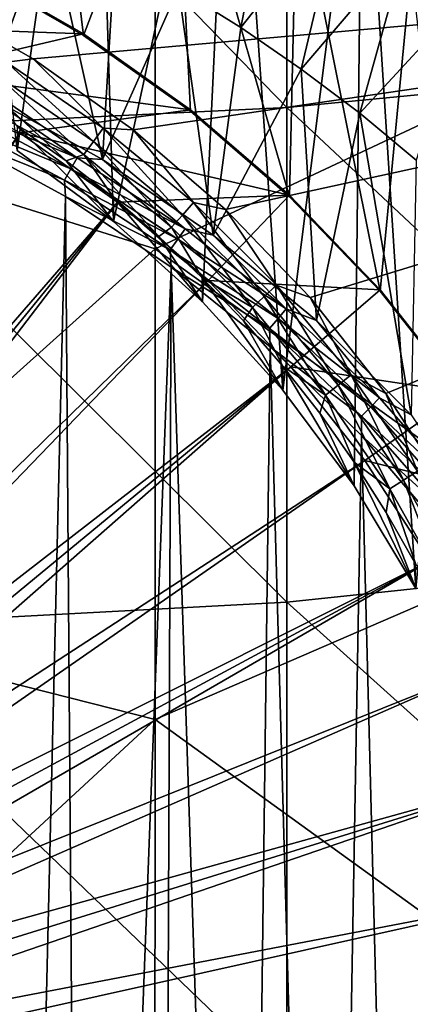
# Model space of a CAD drawing. Header units: metres. Extents: x -104 to 104, y -68 to 90.
# Tile 174 of 256: x 5.3 to 8.33, y -39.55 to -31.89. Entities that reach past the tile are written whole.
import ezdxf

# ---------------------------------------------------------------- set-up
doc = ezdxf.new("R2010")
doc.units = ezdxf.units.M
doc.layers.add('solid_FIT-BATH-153_SW0002', color=7, linetype='CONTINUOUS')

msp = doc.modelspace()

# ---------------------------------------------------------------- linework, layer by layer
at = {"layer": 'solid_FIT-BATH-153_SW0002'}
for points in [[(5.277678, -32.910236, 2.153862), (4.761636, -28.141733, 1.736672), (5.879362, -28.617756, 1.778319)], [(9.533911, -28.299149, 11.974663), (9.532278, -32.184425, 11.799049), (6.35304, -29.908321, 11.913)], [(11.063119, -32.218872, 14.796692), (11.063119, -28.293404, 14.974316), (7.374184, -28.614798, 14.970388)], [(7.374184, -32.575985, 14.791481), (7.374184, -28.614798, 14.970388), (3.685249, -28.776947, 14.971158)], [(6.026678, -33.463531, 2.202269), (5.277678, -32.910236, 2.153862), (5.879362, -28.617756, 1.778319)], [(6.026678, -33.463531, 2.202269), (5.879362, -28.617756, 1.778319), (6.949521, -29.191418, 1.828507)], [(11.063119, -32.218872, 14.796692), (7.374184, -28.614798, 14.970388), (7.374184, -32.575985, 14.791481)], [(6.35304, -29.908321, 11.913), (3.173522, -32.68116, 11.792835), (3.174309, -28.717897, 11.971401)], [(7.374184, -32.575985, 14.791481), (3.685249, -28.776947, 14.971158), (3.685249, -32.756107, 14.792087)], [(6.717751, -34.087578, 2.256866), (6.026678, -33.463531, 2.202269), (6.949521, -29.191418, 1.828507)], [(7.343475, -34.775398, 2.317042), (6.717751, -34.087578, 2.256866), (6.949521, -29.191418, 1.828507)], [(7.343475, -34.775398, 2.317042), (6.949521, -29.191418, 1.828507), (7.964556, -29.858812, 1.886897)], [(5.500985, -29.618221, -0.643702), (4.91154, -31.506845, -0.478469), (5.794354, -32.014675, -0.434039)], [(6.502005, -30.154846, -0.596753), (5.500985, -29.618221, -0.643702), (5.794354, -32.014675, -0.434039)], [(7.898681, -35.52103, 2.382277), (7.343475, -34.775398, 2.317042), (7.964556, -29.858812, 1.886897)], [(8.378325, -36.318157, 2.452016), (7.898681, -35.52103, 2.382277), (7.964556, -29.858812, 1.886897)], [(8.378325, -36.318157, 2.452016), (7.964556, -29.858812, 1.886897), (8.915361, -30.614265, 1.952991)], [(6.35304, -29.908321, 11.913), (6.351745, -33.674744, 11.737118), (3.173522, -32.68116, 11.792835)], [(9.532278, -32.184425, 11.799049), (6.351745, -33.674744, 11.737118), (6.35304, -29.908321, 11.913)], [(6.502005, -30.154846, -0.596753), (5.794354, -32.014675, -0.434039), (6.62572, -32.604321, -0.382452)], [(6.502005, -30.154846, -0.596753), (6.62572, -32.604321, -0.382452), (7.396761, -33.269966, -0.324216)], [(7.451959, -30.779415, -0.542111), (6.502005, -30.154846, -0.596753), (7.396761, -33.269966, -0.324216)], [(7.278415, -30.625505, -17.645538), (7.017341, -31.952229, -18.23214), (6.53265, -31.648827, -18.258682)], [(7.278415, -30.625505, -17.645538), (7.799537, -30.959066, -17.616356), (7.017341, -31.952229, -18.23214)], [(7.451959, -30.779415, -0.542111), (7.396761, -33.269966, -0.324216), (8.100172, -34.004974, -0.259911)], [(8.341756, -31.486412, -0.480256), (7.451959, -30.779415, -0.542111), (8.100172, -34.004974, -0.259911)], [(5.031303, -32.476318, -18.186287), (5.00628, -30.874031, -18.326469), (5.526901, -31.10965, -18.305855)], [(7.799537, -30.959066, -17.616356), (7.487144, -32.276394, -18.203777), (7.017341, -31.952229, -18.23214)], [(7.799537, -30.959066, -17.616356), (8.305494, -31.315502, -17.585171), (7.487144, -32.276394, -18.203777)], [(4.578622, -31.724781, 4.332279), (5.402975, -32.198402, 4.373715), (16.976051, -31.167944, 4.283562)], [(5.941752, -32.981445, -18.142094), (5.031303, -32.476318, -18.186287), (5.526901, -31.10965, -18.305855)], [(5.402975, -32.198402, 4.373715), (6.179264, -32.748665, 4.421857), (16.976051, -31.167944, 4.283562)], [(5.941752, -32.981445, -18.142094), (5.526901, -31.10965, -18.305855), (6.03604, -31.368048, -18.283249)], [(6.179264, -32.748665, 4.421857), (6.898712, -33.369419, 4.476166), (16.976051, -31.167944, 4.283562)], [(6.898712, -33.369419, 4.476166), (7.55549, -34.055172, 4.536162), (16.976051, -31.167944, 4.283562)], [(7.55549, -34.055172, 4.536162), (8.144511, -34.800846, 4.6014), (16.976051, -31.167944, 4.283562)], [(8.144511, -34.800846, 4.6014), (8.659394, -35.598759, 4.671208), (16.976051, -31.167944, 4.283562)], [(8.305494, -31.315502, -17.585171), (7.941736, -32.621296, -18.173603), (7.487144, -32.276394, -18.203777)], [(8.305494, -31.315502, -17.585171), (8.795339, -31.694195, -17.55204), (7.941736, -32.621296, -18.173603)], [(5.941752, -32.981445, -18.142094), (6.03604, -31.368048, -18.283249), (6.53265, -31.648827, -18.258682)], [(8.341756, -31.486412, -0.480256), (8.100172, -34.004974, -0.259911), (8.730469, -34.803387, -0.190059)], [(5.79423, -32.003918, -0.31202), (4.911451, -31.496126, -0.356445), (3.642828, -31.923939, -0.319017)], [(4.91154, -31.506845, -0.478469), (4.911451, -31.496126, -0.356445), (5.79423, -32.003918, -0.31202)], [(5.794354, -32.014675, -0.434039), (4.91154, -31.506845, -0.478469), (5.79423, -32.003918, -0.31202)], [(6.802414, -33.568714, -18.090715), (5.941752, -32.981445, -18.142094), (6.53265, -31.648827, -18.258682)], [(6.802414, -33.568714, -18.090715), (6.53265, -31.648827, -18.258682), (7.017341, -31.952229, -18.23214)], [(8.795339, -31.694195, -17.55204), (8.381057, -32.986683, -18.141636), (7.941736, -32.621296, -18.173603)], [(5.195745, -32.222347, 4.367257), (5.402975, -32.198402, 4.373715), (4.578622, -31.724781, 4.332279)], [(5.79423, -32.003918, -0.31202), (3.642828, -31.923939, -0.319017), (4.490592, -32.309673, -0.285269)], [(6.625541, -32.593506, -0.260437), (5.79423, -32.003918, -0.31202), (4.490592, -32.309673, -0.285269)], [(5.794354, -32.014675, -0.434039), (5.79423, -32.003918, -0.31202), (6.625541, -32.593506, -0.260437)], [(6.62572, -32.604321, -0.382452), (5.794354, -32.014675, -0.434039), (6.625541, -32.593506, -0.260437)], [(6.802414, -33.568714, -18.090715), (7.017341, -31.952229, -18.23214), (7.487144, -32.276394, -18.203777)], [(5.195745, -32.222347, 4.367257), (5.128138, -32.333344, 4.351351), (5.870449, -32.839905, 4.395669)], [(5.947843, -32.735584, 4.412159), (5.402975, -32.198402, 4.373715), (5.195745, -32.222347, 4.367257)], [(5.947843, -32.735584, 4.412159), (5.195745, -32.222347, 4.367257), (5.870449, -32.839905, 4.395669)], [(5.947843, -32.735584, 4.412159), (6.179264, -32.748665, 4.421857), (5.402975, -32.198402, 4.373715)], [(9.532278, -32.184425, 11.799049), (9.530508, -35.961552, 11.60994), (6.351745, -33.674744, 11.737118)], [(11.063119, -36.03553, 14.605182), (11.063119, -32.218872, 14.796692), (7.374184, -32.575985, 14.791481)], [(5.297562, -32.773777, -0.244666), (4.490592, -32.309673, -0.285269), (1.692052, -38.049744, 3.448744)], [(6.625541, -32.593506, -0.260437), (4.490592, -32.309673, -0.285269), (5.297562, -32.773777, -0.244666)], [(7.604521, -34.232349, -18.032654), (6.802414, -33.568714, -18.090715), (7.487144, -32.276394, -18.203777)], [(7.604521, -34.232349, -18.032654), (7.487144, -32.276394, -18.203777), (7.941736, -32.621296, -18.173603)], [(5.128138, -32.333344, 4.351351), (5.062865, -32.442028, 4.318619), (5.795728, -32.942142, 4.362373)], [(5.870449, -32.839905, 4.395669), (5.128138, -32.333344, 4.351351), (5.795728, -32.942142, 4.362373)], [(5.745113, -32.967945, -18.202042), (4.86004, -32.493477, -18.243553), (5.031303, -32.476318, -18.186287)], [(5.745113, -32.967945, -18.202042), (5.031303, -32.476318, -18.186287), (5.941752, -32.981445, -18.142094)], [(5.062865, -32.442028, 4.318619), (5.277982, -32.723904, 4.285205), (5.659192, -32.991364, 4.308604)], [(5.795728, -32.942142, 4.362373), (5.062865, -32.442028, 4.318619), (5.659192, -32.991364, 4.308604)], [(4.818801, -32.582542, -18.27903), (4.86004, -32.493477, -18.243553), (5.745113, -32.967945, -18.202042)], [(7.374184, -36.426411, 14.598515), (7.374184, -32.575985, 14.791481), (3.685249, -32.756107, 14.792087)], [(4.818801, -32.582542, -18.27903), (5.696363, -33.052982, -18.237873), (4.774986, -32.675476, -18.297352)], [(4.818801, -32.582542, -18.27903), (5.745113, -32.967945, -18.202042), (5.696363, -33.052982, -18.237873)], [(7.396645, -33.259182, -0.202198), (6.625541, -32.593506, -0.260437), (5.297562, -32.773777, -0.244666)], [(6.62572, -32.604321, -0.382452), (6.625541, -32.593506, -0.260437), (7.396645, -33.259182, -0.202198)], [(7.396761, -33.269966, -0.324216), (6.62572, -32.604321, -0.382452), (7.396645, -33.259182, -0.202198)], [(11.063119, -36.03553, 14.605182), (7.374184, -32.575985, 14.791481), (7.374184, -36.426411, 14.598515)], [(8.341341, -34.966366, -17.968435), (7.604521, -34.232349, -18.032654), (7.941736, -32.621296, -18.173603)], [(8.341341, -34.966366, -17.968435), (7.941736, -32.621296, -18.173603), (8.381057, -32.986683, -18.141636)], [(6.351745, -33.674744, 11.737118), (3.172686, -36.531963, 11.600286), (3.173522, -32.68116, 11.792835)], [(5.696363, -33.052982, -18.237873), (5.644569, -33.14164, -18.256569), (4.774986, -32.675476, -18.297352)], [(4.774986, -32.675476, -18.297352), (5.644569, -33.14164, -18.256569), (4.783084, -32.795033, -18.295761)], [(5.297562, -32.773777, -0.244666), (1.692052, -38.049744, 3.448744), (1.856129, -38.160824, 3.458463)], [(6.057888, -33.31311, -0.19748), (5.297562, -32.773777, -0.244666), (1.856129, -38.160824, 3.458463)], [(7.374184, -36.426411, 14.598515), (3.685249, -32.756107, 14.792087), (3.685249, -36.623516, 14.598906)], [(5.277982, -32.723904, 4.285205), (5.277678, -32.910236, 2.153862), (6.026678, -33.463531, 2.202269)], [(5.659192, -32.991364, 4.308604), (5.277982, -32.723904, 4.285205), (6.026678, -33.463531, 2.202269)], [(7.396645, -33.259182, -0.202198), (5.297562, -32.773777, -0.244666), (6.057888, -33.31311, -0.19748)], [(5.947843, -32.735584, 4.412159), (5.870449, -32.839905, 4.395669), (6.562676, -33.412537, 4.445768)], [(6.649196, -33.315765, 4.462919), (6.179264, -32.748665, 4.421857), (5.947843, -32.735584, 4.412159)], [(6.649196, -33.315765, 4.462919), (5.947843, -32.735584, 4.412159), (6.562676, -33.412537, 4.445768)], [(6.649196, -33.315765, 4.462919), (6.898712, -33.369419, 4.476166), (6.179264, -32.748665, 4.421857)], [(4.783084, -32.795033, -18.295761), (5.652552, -33.267776, -18.2544), (5.206456, -52.095066, -16.607227)], [(5.644569, -33.14164, -18.256569), (5.652552, -33.267776, -18.2544), (4.783084, -32.795033, -18.295761)], [(5.870449, -32.839905, 4.395669), (5.795728, -32.942142, 4.362373), (6.479144, -33.507484, 4.411834)], [(6.562676, -33.412537, 4.445768), (5.870449, -32.839905, 4.395669), (6.479144, -33.507484, 4.411834)], [(5.795728, -32.942142, 4.362373), (5.659192, -32.991364, 4.308604), (6.026768, -33.277134, 4.333606)], [(5.795728, -32.942142, 4.362373), (6.026768, -33.277134, 4.333606), (6.379826, -33.580528, 4.360149)], [(6.479144, -33.507484, 4.411834), (5.795728, -32.942142, 4.362373), (6.379826, -33.580528, 4.360149)], [(6.026768, -33.277134, 4.333606), (5.659192, -32.991364, 4.308604), (6.026678, -33.463531, 2.202269)], [(5.696363, -33.052982, -18.237873), (5.745113, -32.967945, -18.202042), (6.58393, -33.519535, -18.153784)], [(6.58393, -33.519535, -18.153784), (5.745113, -32.967945, -18.202042), (5.941752, -32.981445, -18.142094)], [(6.58393, -33.519535, -18.153784), (5.941752, -32.981445, -18.142094), (6.802414, -33.568714, -18.090715)], [(5.696363, -33.052982, -18.237873), (6.528062, -33.599895, -18.190023), (5.644569, -33.14164, -18.256569)], [(5.696363, -33.052982, -18.237873), (6.58393, -33.519535, -18.153784), (6.528062, -33.599895, -18.190023)], [(6.528062, -33.599895, -18.190023), (6.468706, -33.683578, -18.209156), (5.644569, -33.14164, -18.256569)], [(5.644569, -33.14164, -18.256569), (6.468706, -33.683578, -18.209156), (5.652552, -33.267776, -18.2544)], [(6.057888, -33.31311, -0.19748), (1.856129, -38.160824, 3.458463), (2.012879, -38.281952, 3.46906)], [(6.057888, -33.31311, -0.19748), (2.012879, -38.281952, 3.46906), (2.161686, -38.412643, 3.480494)], [(6.762676, -33.921646, -0.14424), (6.057888, -33.31311, -0.19748), (2.161686, -38.412643, 3.480494)], [(5.652552, -33.267776, -18.2544), (5.791032, -51.75576, -16.636911), (5.206456, -52.095066, -16.607227)], [(5.652552, -33.267776, -18.2544), (6.476128, -33.817802, -18.20628), (5.791032, -51.75576, -16.636911)], [(6.468706, -33.683578, -18.209156), (6.476128, -33.817802, -18.20628), (5.652552, -33.267776, -18.2544)], [(6.026768, -33.277134, 4.333606), (6.026678, -33.463531, 2.202269), (6.717751, -34.087578, 2.256866)], [(6.379826, -33.580528, 4.360149), (6.026768, -33.277134, 4.333606), (6.717751, -34.087578, 2.256866)], [(7.396645, -33.259182, -0.202198), (6.057888, -33.31311, -0.19748), (6.762676, -33.921646, -0.14424)], [(6.649196, -33.315765, 4.462919), (6.562676, -33.412537, 4.445768), (7.198913, -34.046352, 4.50122)], [(7.293821, -33.957935, 4.519101), (6.898712, -33.369419, 4.476166), (6.649196, -33.315765, 4.462919)], [(7.293821, -33.957935, 4.519101), (6.649196, -33.315765, 4.462919), (7.198913, -34.046352, 4.50122)], [(8.100026, -33.994122, -0.137899), (7.396645, -33.259182, -0.202198), (6.762676, -33.921646, -0.14424)], [(7.396761, -33.269966, -0.324216), (7.396645, -33.259182, -0.202198), (8.100026, -33.994122, -0.137899)], [(8.100172, -34.004974, -0.259911), (7.396761, -33.269966, -0.324216), (8.100026, -33.994122, -0.137899)], [(7.293821, -33.957935, 4.519101), (7.55549, -34.055172, 4.536162), (6.898712, -33.369419, 4.476166)], [(6.562676, -33.412537, 4.445768), (6.479144, -33.507484, 4.411834), (7.107283, -34.133232, 4.46658)], [(7.198913, -34.046352, 4.50122), (6.562676, -33.412537, 4.445768), (7.107283, -34.133232, 4.46658)], [(6.479144, -33.507484, 4.411834), (6.379826, -33.580528, 4.360149), (6.717515, -33.90081, 4.388171)], [(7.107283, -34.133232, 4.46658), (6.479144, -33.507484, 4.411834), (6.717515, -33.90081, 4.388171)], [(6.528062, -33.599895, -18.190023), (6.58393, -33.519535, -18.153784), (7.369736, -34.14381, -18.099167)], [(7.369736, -34.14381, -18.099167), (6.58393, -33.519535, -18.153784), (6.802414, -33.568714, -18.090715)], [(6.717515, -33.90081, 4.388171), (6.379826, -33.580528, 4.360149), (6.717751, -34.087578, 2.256866)], [(6.528062, -33.599895, -18.190023), (7.307201, -34.218872, -18.13587), (6.468706, -33.683578, -18.209156)], [(6.528062, -33.599895, -18.190023), (7.369736, -34.14381, -18.099167), (7.307201, -34.218872, -18.13587)], [(7.369736, -34.14381, -18.099167), (6.802414, -33.568714, -18.090715), (7.604521, -34.232349, -18.032654)], [(6.351745, -33.674744, 11.737118), (6.35036, -37.339291, 11.548257), (3.172686, -36.531963, 11.600286)], [(9.530508, -35.961552, 11.60994), (6.35036, -37.339291, 11.548257), (6.351745, -33.674744, 11.737118)], [(7.307201, -34.218872, -18.13587), (7.24076, -34.296928, -18.155495), (6.468706, -33.683578, -18.209156)], [(6.468706, -33.683578, -18.209156), (7.24076, -34.296928, -18.155495), (6.476128, -33.817802, -18.20628)], [(6.476128, -33.817802, -18.20628), (6.402805, -51.343624, -16.67297), (5.791032, -51.75576, -16.636911)], [(6.476128, -33.817802, -18.20628), (7.037058, -50.847218, -16.7164), (6.402805, -51.343624, -16.67297)], [(6.476128, -33.817802, -18.20628), (7.245458, -34.439602, -18.15188), (7.037058, -50.847218, -16.7164)], [(7.24076, -34.296928, -18.155495), (7.245458, -34.439602, -18.15188), (6.476128, -33.817802, -18.20628)], [(6.762676, -33.921646, -0.14424), (2.161686, -38.412643, 3.480494), (2.301962, -38.552383, 3.49272)], [(7.40583, -34.593529, -0.085458), (6.762676, -33.921646, -0.14424), (2.301962, -38.552383, 3.49272)], [(6.717515, -33.90081, 4.388171), (6.717751, -34.087578, 2.256866), (7.343475, -34.775398, 2.317042)], [(7.039022, -34.237217, 4.417603), (6.717515, -33.90081, 4.388171), (7.343475, -34.775398, 2.317042)], [(7.107283, -34.133232, 4.46658), (6.717515, -33.90081, 4.388171), (7.039022, -34.237217, 4.417603)], [(8.100026, -33.994122, -0.137899), (6.762676, -33.921646, -0.14424), (7.40583, -34.593529, -0.085458)], [(7.293821, -33.957935, 4.519101), (7.198913, -34.046352, 4.50122), (7.773731, -34.735943, 4.561552)], [(7.876217, -34.65662, 4.580228), (7.55549, -34.055172, 4.536162), (7.293821, -33.957935, 4.519101)], [(7.876217, -34.65662, 4.580228), (7.293821, -33.957935, 4.519101), (7.773731, -34.735943, 4.561552)], [(8.730309, -34.792492, -0.068051), (8.100026, -33.994122, -0.137899), (7.40583, -34.593529, -0.085458)], [(8.100172, -34.004974, -0.259911), (8.100026, -33.994122, -0.137899), (8.730309, -34.792492, -0.068051)], [(8.730469, -34.803387, -0.190059), (8.100172, -34.004974, -0.259911), (8.730309, -34.792492, -0.068051)], [(7.198913, -34.046352, 4.50122), (7.107283, -34.133232, 4.46658), (7.674784, -34.814049, 4.526144)], [(7.773731, -34.735943, 4.561552), (7.198913, -34.046352, 4.50122), (7.674784, -34.814049, 4.526144)], [(7.876217, -34.65662, 4.580228), (8.144511, -34.800846, 4.6014), (7.55549, -34.055172, 4.536162)], [(7.107283, -34.133232, 4.46658), (7.039022, -34.237217, 4.417603), (7.343574, -34.588928, 4.448373)], [(7.674784, -34.814049, 4.526144), (7.107283, -34.133232, 4.46658), (7.343574, -34.588928, 4.448373)], [(7.307201, -34.218872, -18.13587), (7.369736, -34.14381, -18.099167), (8.096206, -34.835743, -18.038631)], [(8.096206, -34.835743, -18.038631), (7.369736, -34.14381, -18.099167), (7.604521, -34.232349, -18.032654)], [(7.343574, -34.588928, 4.448373), (7.039022, -34.237217, 4.417603), (7.343475, -34.775398, 2.317042)], [(7.307201, -34.218872, -18.13587), (8.027506, -34.904934, -18.075848), (7.24076, -34.296928, -18.155495)], [(7.307201, -34.218872, -18.13587), (8.096206, -34.835743, -18.038631), (8.027506, -34.904934, -18.075848)], [(8.096206, -34.835743, -18.038631), (7.604521, -34.232349, -18.032654), (8.341341, -34.966366, -17.968435)], [(8.027506, -34.904934, -18.075848), (7.954516, -34.976749, -18.096018), (7.24076, -34.296928, -18.155495)], [(7.24076, -34.296928, -18.155495), (7.954516, -34.976749, -18.096018), (7.245458, -34.439602, -18.15188)], [(7.245458, -34.439602, -18.15188), (7.688238, -50.254131, -16.768288), (7.037058, -50.847218, -16.7164)], [(7.245458, -34.439602, -18.15188), (7.954757, -35.128086, -18.091644), (7.688238, -50.254131, -16.768288)], [(7.954516, -34.976749, -18.096018), (7.954757, -35.128086, -18.091644), (7.245458, -34.439602, -18.15188)], [(7.40583, -34.593529, -0.085458), (2.301962, -38.552383, 3.49272), (2.433153, -38.700626, 3.505689)], [(7.40583, -34.593529, -0.085458), (2.433153, -38.700626, 3.505689), (2.554742, -38.856781, 3.519351)], [(7.982276, -35.323681, -0.021578), (7.40583, -34.593529, -0.085458), (2.554742, -38.856781, 3.519351)], [(7.343574, -34.588928, 4.448373), (7.343475, -34.775398, 2.317042), (7.898681, -35.52103, 2.382277)], [(7.630436, -34.955109, 4.48041), (7.343574, -34.588928, 4.448373), (7.898681, -35.52103, 2.382277)], [(7.674784, -34.814049, 4.526144), (7.343574, -34.588928, 4.448373), (7.630436, -34.955109, 4.48041)], [(8.730309, -34.792492, -0.068051), (7.40583, -34.593529, -0.085458), (7.982276, -35.323681, -0.021578)], [(7.876217, -34.65662, 4.580228), (7.773731, -34.735943, 4.561552), (8.282227, -35.47543, 4.626248)], [(8.391417, -35.405857, 4.645778), (8.144511, -34.800846, 4.6014), (7.876217, -34.65662, 4.580228)], [(8.391417, -35.405857, 4.645778), (7.876217, -34.65662, 4.580228), (8.282227, -35.47543, 4.626248)], [(7.773731, -34.735943, 4.561552), (7.674784, -34.814049, 4.526144), (8.176807, -35.544121, 4.590017)], [(8.282227, -35.47543, 4.626248), (7.773731, -34.735943, 4.561552), (8.176807, -35.544121, 4.590017)], [(7.674784, -34.814049, 4.526144), (7.630436, -34.955109, 4.48041), (7.898918, -35.334866, 4.513634)], [(8.176807, -35.544121, 4.590017), (7.674784, -34.814049, 4.526144), (7.898918, -35.334866, 4.513634)], [(9.282324, -35.648018, 0.006798), (8.730309, -34.792492, -0.068051), (7.982276, -35.323681, -0.021578)], [(8.027506, -34.904934, -18.075848), (8.096206, -34.835743, -18.038631), (8.75749, -35.589764, -17.972662)], [(8.75749, -35.589764, -17.972662), (8.096206, -34.835743, -18.038631), (8.341341, -34.966366, -17.968435)], [(8.391417, -35.405857, 4.645778), (8.659394, -35.598759, 4.671208), (8.144511, -34.800846, 4.6014)], [(8.027506, -34.904934, -18.075848), (8.683179, -35.652557, -18.010439), (7.954516, -34.976749, -18.096018)], [(8.027506, -34.904934, -18.075848), (8.75749, -35.589764, -17.972662), (8.683179, -35.652557, -18.010439)], [(7.898918, -35.334866, 4.513634), (7.630436, -34.955109, 4.48041), (7.898681, -35.52103, 2.382277)], [(8.683179, -35.652557, -18.010439), (8.604227, -35.717575, -18.031204), (7.954516, -34.976749, -18.096018)], [(7.954516, -34.976749, -18.096018), (8.604227, -35.717575, -18.031204), (7.954757, -35.128086, -18.091644)], [(7.954757, -35.128086, -18.091644), (8.328591, -49.559834, -16.829031), (7.688238, -50.254131, -16.768288)], [(7.954757, -35.128086, -18.091644), (8.59902, -35.878593, -18.025984), (8.328591, -49.559834, -16.829031)], [(8.604227, -35.717575, -18.031204), (8.59902, -35.878593, -18.025984), (7.954757, -35.128086, -18.091644)], [(7.982276, -35.323681, -0.021578), (2.554742, -38.856781, 3.519351), (2.666248, -39.020229, 3.533651)], [(8.486776, -36.105923, 0.04686), (7.982276, -35.323681, -0.021578), (2.666248, -39.020229, 3.533651)], [(7.898918, -35.334866, 4.513634), (7.898681, -35.52103, 2.382277), (8.378325, -36.318157, 2.452016)], [(8.148374, -35.727295, 4.547967), (7.898918, -35.334866, 4.513634), (8.378325, -36.318157, 2.452016)], [(8.176807, -35.544121, 4.590017), (7.898918, -35.334866, 4.513634), (8.148374, -35.727295, 4.547967)], [(9.282324, -35.648018, 0.006798), (7.982276, -35.323681, -0.021578), (8.486776, -36.105923, 0.04686)], [(8.391417, -35.405857, 4.645778), (8.282227, -35.47543, 4.626248), (8.72006, -36.258503, 4.694758)], [(8.176807, -35.544121, 4.590017), (8.148374, -35.727295, 4.547967), (8.378201, -36.131443, 4.583326)], [(8.282227, -35.47543, 4.626248), (8.176807, -35.544121, 4.590017), (8.609069, -36.317226, 4.657655)], [(8.609069, -36.317226, 4.657655), (8.176807, -35.544121, 4.590017), (8.378201, -36.131443, 4.583326)], [(8.72006, -36.258503, 4.694758), (8.282227, -35.47543, 4.626248), (8.609069, -36.317226, 4.657655)], [(8.378201, -36.131443, 4.583326), (8.148374, -35.727295, 4.547967), (8.378325, -36.318157, 2.452016)], [(8.59902, -35.878593, -18.025984), (8.927327, -48.785965, -16.896736), (8.328591, -49.559834, -16.829031)], [(9.530508, -35.961552, 11.60994), (9.528592, -39.63596, 11.40702), (6.35036, -37.339291, 11.548257)], [(11.063119, -39.74889, 14.399441), (11.063119, -36.03553, 14.605182), (7.374184, -36.426411, 14.598515)], [(8.486776, -36.105923, 0.04686), (2.666248, -39.020229, 3.533651), (2.767231, -39.190334, 3.548533)], [(8.486776, -36.105923, 0.04686), (2.767231, -39.190334, 3.548533), (2.857294, -39.366421, 3.563939)], [(8.913907, -36.931267, 0.119068), (8.486776, -36.105923, 0.04686), (2.857294, -39.366421, 3.563939)], [(7.374184, -40.171783, 14.391146), (7.374184, -36.426411, 14.598515), (3.685249, -36.623516, 14.598906)], [(11.063119, -39.74889, 14.399441), (7.374184, -36.426411, 14.598515), (7.374184, -40.171783, 14.391146)], [(6.35036, -37.339291, 11.548257), (3.1718, -40.276131, 11.393431), (3.172686, -36.531963, 11.600286)], [(7.374184, -40.171783, 14.391146), (3.685249, -36.623516, 14.598906), (3.685249, -40.384987, 14.391273)], [(8.913907, -36.931267, 0.119068), (2.857294, -39.366421, 3.563939), (2.93608, -39.547791, 3.579807)], [(9.260409, -37.793373, 0.194492), (8.913907, -36.931267, 0.119068), (2.93608, -39.547791, 3.579807)], [(6.35036, -37.339291, 11.548257), (6.348882, -40.907089, 11.346127), (3.1718, -40.276131, 11.393431)], [(9.528592, -39.63596, 11.40702), (6.348882, -40.907089, 11.346127), (6.35036, -37.339291, 11.548257)], [(9.260409, -37.793373, 0.194492), (2.93608, -39.547791, 3.579807), (3.003279, -39.733734, 3.596074)], [(9.260409, -37.793373, 0.194492), (3.003279, -39.733734, 3.596074), (3.058625, -39.923512, 3.612678)], [(9.523224, -38.685139, 0.272512), (9.260409, -37.793373, 0.194492), (3.058625, -39.923512, 3.612678)], [(9.523224, -38.685139, 0.272512), (3.058625, -39.923512, 3.612678), (3.101901, -40.116379, 3.629551)], [(9.699597, -39.597206, 0.352307), (9.523224, -38.685139, 0.272512), (3.101901, -40.116379, 3.629551)]]:
    msp.add_3dface(points, dxfattribs=at)

doc.saveas('drawing.dxf')
